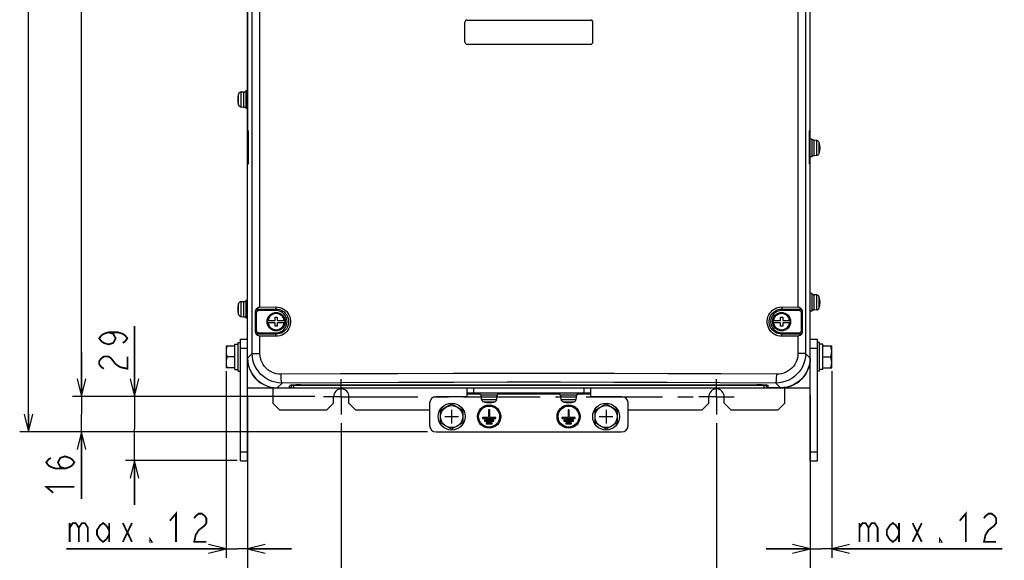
# Model space of a CAD drawing. Extents: x 28 to 410, y 33 to 287.
# Tile 18 of 63: x 32 to 143, y 122 to 183. Entities that reach past the tile are written whole.
import ezdxf

# ---------------------------------------------------------------- set-up
doc = ezdxf.new("R2010")
doc.units = 0
doc.header["$LTSCALE"] = 23.1
doc.linetypes.add('CENTER', pattern=[0.6, 0.375, -0.075, 0.075, -0.075])
doc.layers.get('0').update_dxf_attribs({"linetype": 'CONTINUOUS'})
for name, color, linetype in [('02___PRT_ALL_AXES', 7, 'CONTINUOUS'), ('ALL_AXIS', 7, 'CONTINUOUS'), ('ALL_CURVE', 7, 'CONTINUOUS'), ('ALL_DIM', 7, 'CONTINUOUS'), ('ALL_FEATURES', 7, 'CONTINUOUS')]:
    doc.layers.add(name, color=color, linetype=linetype)
doc.dimstyles.get("Standard").update_dxf_attribs({"dimtxt": 2.5, "dimasz": 2.5, "dimexe": 1.25, "dimexo": 0.625, "dimtad": 1, "dimcen": 2.5, "dimazin": 3, "dimtfac": 1, "dimtmove": 0, "dimatfit": 3})

# ---------------------------------------------------------------- blocks, each defined once
blk = doc.blocks.new('_OPEN')
at = {"color": 0, "linetype": 'BYBLOCK'}
for p, q in [((0, 0), (-1, 0.25)), ((-1, -0.25), (0, 0)), ((-1, 0), (0, 0))]:
    blk.add_line(p, q, dxfattribs=at)
blk = doc.blocks.new('*D0')
at = {"layer": 'ALL_DIM', "color": 2, "linetype": 'CONTINUOUS'}
for p, q in [((68.13, 137.09), (68.13, 115.84)), ((110.63, 137.09), (110.63, 115.84)), ((68.13, 116.84), (89.38, 116.84)), ((110.63, 116.84), (89.38, 116.84))]:
    blk.add_line(p, q, dxfattribs=at)
at = {"layer": 'ALL_DIM', "color": 2, "linetype": 'CONTINUOUS', "xscale": 2, "yscale": 2, "zscale": 2, "rotation": 180}
blk.add_blockref('_OPEN', (68.13, 116.84), dxfattribs=at)
at = {"layer": 'ALL_DIM', "color": 2, "linetype": 'CONTINUOUS', "xscale": 2, "yscale": 2, "zscale": 2}
blk.add_blockref('_OPEN', (110.63, 116.84), dxfattribs=at)
blk = doc.blocks.new('*D3')
at = {"layer": 'ALL_DIM', "color": 2, "linetype": 'CONTINUOUS'}
for p, q in [((57.5, 140.21), (57.5, 115.84)), ((68.13, 137.09), (68.13, 115.84)), ((57.5, 116.84), (44.26, 116.84)), ((44.26, 116.84), (62.81, 116.84)), ((73.13, 116.84), (62.81, 116.84)), ((68.13, 116.84), (73.13, 116.84))]:
    blk.add_line(p, q, dxfattribs=at)
at = {"layer": 'ALL_DIM', "color": 2, "linetype": 'CONTINUOUS', "xscale": 2, "yscale": 2, "zscale": 2}
blk.add_blockref('_OPEN', (57.5, 116.84), dxfattribs=at)
at = {"layer": 'ALL_DIM', "color": 2, "linetype": 'CONTINUOUS', "xscale": 2, "yscale": 2, "zscale": 2, "rotation": 180}
blk.add_blockref('_OPEN', (68.13, 116.84), dxfattribs=at)
blk = doc.blocks.new('*D4')
at = {"layer": 'ALL_DIM', "color": 2, "linetype": 'CONTINUOUS'}
for p, q in [((60.25, 248.59), (31.7, 248.59)), ((32.7, 248.59), (32.7, 192.34)), ((32.7, 136.09), (32.7, 192.34)), ((77.88, 136.09), (31.7, 136.09))]:
    blk.add_line(p, q, dxfattribs=at)
at = {"layer": 'ALL_DIM', "color": 2, "linetype": 'CONTINUOUS', "xscale": 2, "yscale": 2, "zscale": 2}
for p, rotation in [((32.7, 248.59), 90), ((32.7, 136.09), 270)]:
    blk.add_blockref('_OPEN', p, dxfattribs=dict(at, rotation=rotation))
blk = doc.blocks.new('*D5')
at = {"layer": 'ALL_DIM', "color": 2, "linetype": 'CONTINUOUS'}
for p, q in [((38.7, 140.09), (38.7, 145.09)), ((38.7, 145.09), (38.7, 138.09)), ((65.13, 140.09), (37.7, 140.09)), ((38.7, 128.51), (38.7, 138.09)), ((77.88, 136.09), (37.7, 136.09)), ((38.7, 136.09), (38.7, 128.51))]:
    blk.add_line(p, q, dxfattribs=at)
at = {"layer": 'ALL_DIM', "color": 2, "linetype": 'CONTINUOUS', "xscale": 2, "yscale": 2, "zscale": 2}
for p, rotation in [((38.7, 140.09), 270), ((38.7, 136.09), 90)]:
    blk.add_blockref('_OPEN', p, dxfattribs=dict(at, rotation=rotation))
blk = doc.blocks.new('*D6')
at = {"layer": 'ALL_DIM', "color": 2, "linetype": 'CONTINUOUS'}
for p, q in [((64.88, 246.09), (37.7, 246.09)), ((38.7, 246.09), (38.7, 193.09)), ((38.7, 140.09), (38.7, 193.09)), ((65.13, 140.09), (37.7, 140.09))]:
    blk.add_line(p, q, dxfattribs=at)
at = {"layer": 'ALL_DIM', "color": 2, "linetype": 'CONTINUOUS', "xscale": 2, "yscale": 2, "zscale": 2}
for p, rotation in [((38.7, 246.09), 90), ((38.7, 140.09), 270)]:
    blk.add_blockref('_OPEN', p, dxfattribs=dict(at, rotation=rotation))
blk = doc.blocks.new('*D7')
at = {"layer": 'ALL_DIM', "color": 2, "linetype": 'CONTINUOUS'}
for p, q in [((57.5, 140.21), (57.5, 109.84)), ((121.25, 140.21), (121.25, 109.84)), ((57.5, 110.84), (89.38, 110.84)), ((121.25, 110.84), (89.38, 110.84))]:
    blk.add_line(p, q, dxfattribs=at)
at = {"layer": 'ALL_DIM', "color": 2, "linetype": 'CONTINUOUS', "xscale": 2, "yscale": 2, "zscale": 2, "rotation": 180}
blk.add_blockref('_OPEN', (57.5, 110.84), dxfattribs=at)
at = {"layer": 'ALL_DIM', "color": 2, "linetype": 'CONTINUOUS', "xscale": 2, "yscale": 2, "zscale": 2}
blk.add_blockref('_OPEN', (121.25, 110.84), dxfattribs=at)
blk = doc.blocks.new('*D33')
at = {"layer": 'ALL_DIM', "color": 2, "linetype": 'CONTINUOUS'}
for p, q in [((44.7, 140.09), (44.7, 148.07)), ((44.7, 148.07), (44.7, 136.46)), ((65.13, 140.09), (43.7, 140.09)), ((44.7, 127.84), (44.7, 136.46)), ((56.33, 132.84), (43.7, 132.84)), ((44.7, 132.84), (44.7, 127.84))]:
    blk.add_line(p, q, dxfattribs=at)
at = {"layer": 'ALL_DIM', "color": 2, "linetype": 'CONTINUOUS', "xscale": 2, "yscale": 2, "zscale": 2}
for p, rotation in [((44.7, 140.09), 270), ((44.7, 132.84), 90)]:
    blk.add_blockref('_OPEN', p, dxfattribs=dict(at, rotation=rotation))
blk = doc.blocks.new('*D34')
at = {"layer": 'ALL_DIM', "color": 2, "linetype": 'CONTINUOUS'}
for p, q in [((55.08, 142.96), (55.08, 123.64)), ((57.5, 132.84), (57.5, 123.64)), ((55.08, 122.84), (37.02, 122.84)), ((37.02, 122.84), (56.29, 122.84)), ((55.08, 123.64), (55.08, 121.84)), ((62.5, 122.84), (56.29, 122.84)), ((57.5, 123.64), (57.5, 121.84)), ((57.5, 122.84), (62.5, 122.84))]:
    blk.add_line(p, q, dxfattribs=at)
at = {"layer": 'ALL_DIM', "color": 2, "linetype": 'CONTINUOUS', "xscale": 2, "yscale": 2, "zscale": 2}
blk.add_blockref('_OPEN', (55.08, 122.84), dxfattribs=at)
at = {"layer": 'ALL_DIM', "color": 2, "linetype": 'CONTINUOUS', "xscale": 2, "yscale": 2, "zscale": 2, "rotation": 180}
blk.add_blockref('_OPEN', (57.5, 122.84), dxfattribs=at)
blk = doc.blocks.new('*D35')
at = {"layer": 'ALL_DIM', "color": 2, "linetype": 'CONTINUOUS'}
for p, q in [((123.68, 142.96), (123.68, 123.64)), ((121.25, 132.84), (121.25, 123.64)), ((121.25, 122.84), (116.25, 122.84)), ((116.25, 122.84), (122.46, 122.84)), ((121.25, 123.64), (121.25, 121.84)), ((142.99, 122.84), (122.46, 122.84)), ((123.68, 123.64), (123.68, 121.84)), ((123.68, 122.84), (142.99, 122.84))]:
    blk.add_line(p, q, dxfattribs=at)
at = {"layer": 'ALL_DIM', "color": 2, "linetype": 'CONTINUOUS', "xscale": 2, "yscale": 2, "zscale": 2}
blk.add_blockref('_OPEN', (121.25, 122.84), dxfattribs=at)
at = {"layer": 'ALL_DIM', "color": 2, "linetype": 'CONTINUOUS', "xscale": 2, "yscale": 2, "zscale": 2, "rotation": 180}
blk.add_blockref('_OPEN', (123.68, 122.84), dxfattribs=at)
blk = doc.blocks.new('*D36')
at = {"color": 2, "linetype": 'CONTINUOUS'}
for p, q in [((121.25, 140.21), (121.25, 115.84)), ((110.63, 137.09), (110.63, 115.84)), ((110.63, 116.84), (105.63, 116.84)), ((105.63, 116.84), (115.94, 116.84)), ((138.67, 116.84), (115.94, 116.84)), ((121.25, 116.84), (138.67, 116.84))]:
    blk.add_line(p, q, dxfattribs=at)
at = {"color": 2, "linetype": 'CONTINUOUS', "xscale": 2, "yscale": 2, "zscale": 2}
blk.add_blockref('_OPEN', (110.63, 116.84), dxfattribs=at)
at = {"color": 2, "linetype": 'CONTINUOUS', "xscale": 2, "yscale": 2, "zscale": 2, "rotation": 180}
blk.add_blockref('_OPEN', (121.25, 116.84), dxfattribs=at)
blk = doc.blocks.new('*D39')
at = {"color": 2, "linetype": 'CONTINUOUS'}
for p, q in [((154, 200.89), (154, 109.84)), ((154.37, 141.72), (154.37, 109.84)), ((154, 110.84), (138.73, 110.84)), ((138.73, 110.84), (154.18, 110.84)), ((159.37, 110.84), (154.18, 110.84)), ((154.37, 110.84), (159.37, 110.84))]:
    blk.add_line(p, q, dxfattribs=at)
at = {"color": 2, "linetype": 'CONTINUOUS', "xscale": 2, "yscale": 2, "zscale": 2}
blk.add_blockref('_OPEN', (154, 110.84), dxfattribs=at)
at = {"color": 2, "linetype": 'CONTINUOUS', "xscale": 2, "yscale": 2, "zscale": 2, "rotation": 180}
blk.add_blockref('_OPEN', (154.37, 110.84), dxfattribs=at)

msp = doc.modelspace()

# ---------------------------------------------------------------- linework, layer by layer
at = {"color": 3, "linetype": 'CONTINUOUS'}
for centre in [(68.127, 140.086), (110.627, 140.086)]:
    msp.add_arc(centre, 0.875, 0, 180, dxfattribs=at)
at = {"layer": '02___PRT_ALL_AXES', "color": 7, "linetype": 'CONTINUOUS'}
for p, q in [((84.94, 138.611), (84.815, 138.611)), ((84.815, 138.611), (84.815, 137.724)), ((84.94, 137.724), (84.94, 138.611)), ((93.94, 138.611), (93.815, 138.611)), ((93.815, 138.611), (93.815, 137.724)), ((93.94, 137.724), (93.94, 138.611)), ((84.815, 137.724), (84.127, 137.724)), ((84.127, 137.724), (84.127, 137.599)), ((84.127, 137.599), (85.627, 137.599)), ((85.415, 137.424), (84.34, 137.424)), ((84.34, 137.424), (84.34, 137.299)), ((84.34, 137.299), (85.415, 137.299)), ((85.627, 137.724), (84.94, 137.724)), ((85.415, 137.299), (85.415, 137.424)), ((85.627, 137.599), (85.627, 137.724)), ((93.815, 137.724), (93.127, 137.724)), ((93.127, 137.724), (93.127, 137.599)), ((93.127, 137.599), (94.627, 137.599)), ((94.415, 137.424), (93.34, 137.424)), ((93.34, 137.424), (93.34, 137.299)), ((93.34, 137.299), (94.415, 137.299)), ((94.627, 137.724), (93.94, 137.724)), ((94.415, 137.299), (94.415, 137.424)), ((94.627, 137.599), (94.627, 137.724)), ((85.202, 137.124), (84.552, 137.124)), ((84.552, 137.124), (84.552, 136.999)), ((84.552, 136.999), (85.202, 136.999)), ((85.202, 136.999), (85.202, 137.124)), ((94.202, 137.124), (93.552, 137.124)), ((93.552, 137.124), (93.552, 136.999)), ((93.552, 136.999), (94.202, 136.999)), ((94.202, 136.999), (94.202, 137.124))]:
    msp.add_line(p, q, dxfattribs=at)
for centre, radius in [((84.877, 137.836), 1.312), ((84.877, 137.836), 1.188), ((93.877, 137.836), 1.312), ((93.877, 137.836), 1.188)]:
    msp.add_circle(centre, radius, dxfattribs=at)
at = {"layer": 'ALL_AXIS', "color": 9, "linetype": 'CONTINUOUS'}
for p, q in [((56.488, 173.145), (56.488, 174.377)), ((56.772, 172.911), (56.772, 174.612)), ((121.982, 167.411), (121.982, 169.112)), ((122.266, 167.645), (122.266, 168.877)), ((56.488, 149.395), (56.488, 150.627)), ((56.772, 149.161), (56.772, 150.862)), ((121.982, 149.911), (121.982, 151.612)), ((122.266, 150.145), (122.266, 151.377)), ((84.027, 139.781), (85.728, 139.781)), ((84.262, 139.497), (85.493, 139.497)), ((93.027, 139.781), (94.728, 139.781)), ((93.262, 139.497), (94.493, 139.497))]:
    msp.add_line(p, q, dxfattribs=at)
at = {"layer": 'ALL_AXIS', "color": 7, "linetype": 'CONTINUOUS'}
for p, q in [((56.772, 174.612), (57.052, 174.636)), ((57.052, 174.636), (57.052, 172.886)), ((57.052, 174.636), (57.302, 174.636)), ((57.302, 174.761), (57.302, 172.761)), ((57.302, 174.761), (57.502, 174.761)), ((56.772, 172.911), (57.052, 172.886)), ((57.052, 172.886), (57.302, 172.886)), ((57.302, 172.761), (57.502, 172.761)), ((121.452, 169.261), (121.252, 169.261)), ((121.452, 167.261), (121.452, 169.261)), ((121.702, 169.136), (121.452, 169.136)), ((121.982, 169.112), (121.702, 169.136)), ((121.702, 167.386), (121.702, 169.136)), ((121.702, 167.386), (121.452, 167.386)), ((121.982, 167.411), (121.702, 167.386)), ((121.452, 167.261), (121.252, 167.261)), ((121.452, 151.761), (121.252, 151.761)), ((121.452, 149.761), (121.452, 151.761)), ((56.772, 150.862), (57.052, 150.886)), ((57.052, 150.886), (57.052, 149.136)), ((57.052, 150.886), (57.302, 150.886)), ((57.302, 151.011), (57.302, 149.011)), ((57.302, 151.011), (57.502, 151.011)), ((121.702, 151.636), (121.452, 151.636)), ((121.982, 151.612), (121.702, 151.636)), ((121.702, 149.886), (121.702, 151.636)), ((121.452, 149.761), (121.252, 149.761)), ((121.702, 149.886), (121.452, 149.886)), ((121.982, 149.911), (121.702, 149.886)), ((56.772, 149.161), (57.052, 149.136)), ((57.052, 149.136), (57.302, 149.136)), ((57.302, 149.011), (57.502, 149.011)), ((56.452, 146.211), (56.702, 146.211)), ((56.452, 142.961), (56.452, 146.211)), ((122.302, 146.211), (122.052, 146.211)), ((122.302, 142.961), (122.302, 146.211)), ((55.077, 145.836), (55.077, 143.336)), ((55.077, 145.836), (56.077, 145.836)), ((56.077, 146.024), (56.452, 146.024)), ((56.077, 143.149), (56.077, 146.024)), ((122.677, 146.024), (122.302, 146.024)), ((122.677, 143.149), (122.677, 146.024)), ((122.677, 145.836), (123.677, 145.836)), ((123.677, 143.336), (123.677, 145.836)), ((56.077, 144.586), (55.189, 144.586)), ((122.677, 144.586), (123.566, 144.586)), ((56.077, 143.336), (55.077, 143.336)), ((56.077, 143.149), (56.452, 143.149)), ((56.452, 142.961), (56.702, 142.961)), ((122.302, 142.961), (122.052, 142.961)), ((122.677, 143.149), (122.302, 143.149)), ((122.677, 143.336), (123.677, 143.336)), ((83.877, 140.311), (83.877, 140.511)), ((83.877, 140.311), (85.877, 140.311)), ((84.002, 140.061), (84.002, 140.311)), ((84.002, 140.061), (85.752, 140.061)), ((84.027, 139.781), (84.002, 140.061)), ((85.728, 139.781), (85.752, 140.061)), ((85.752, 140.061), (85.752, 140.311)), ((85.877, 140.311), (85.877, 140.511)), ((92.877, 140.311), (92.877, 140.511)), ((92.877, 140.311), (94.877, 140.311)), ((93.002, 140.061), (93.002, 140.311)), ((93.002, 140.061), (94.752, 140.061)), ((93.027, 139.781), (93.002, 140.061)), ((94.728, 139.781), (94.752, 140.061)), ((94.752, 140.061), (94.752, 140.311)), ((94.877, 140.311), (94.877, 140.511)), ((79.377, 138.558), (80.627, 139.279)), ((79.377, 137.114), (79.377, 138.558)), ((80.627, 139.279), (81.877, 138.558)), ((81.877, 138.558), (81.877, 137.114)), ((96.877, 138.558), (98.127, 139.279)), ((96.877, 137.114), (96.877, 138.558)), ((98.127, 139.279), (99.377, 138.558)), ((99.377, 138.558), (99.377, 137.114)), ((80.627, 136.393), (79.377, 137.114)), ((81.877, 137.114), (80.627, 136.393)), ((98.127, 136.393), (96.877, 137.114)), ((99.377, 137.114), (98.127, 136.393))]:
    msp.add_line(p, q, dxfattribs=at)
at = {"layer": 'ALL_AXIS', "color": 7, "linetype": 'CENTER'}
for p, q in [((68.127, 140.086), (68.127, 142.086)), ((110.627, 140.086), (110.627, 142.086)), ((68.127, 140.086), (66.127, 140.086)), ((68.127, 140.086), (108.398, 140.086)), ((68.127, 140.086), (68.127, 138.086)), ((110.627, 140.086), (108.627, 140.086)), ((110.627, 140.086), (112.627, 140.086)), ((110.627, 140.086), (110.627, 138.086))]:
    msp.add_line(p, q, dxfattribs=at)
at = {"layer": 'ALL_AXIS', "color": 7, "linetype": 'CONTINUOUS'}
for points in [[(55.189, 145.836), (55.127, 145.621), (55.09, 145.415), (55.077, 145.211)], [(55.077, 145.211), (55.09, 145.008), (55.127, 144.801), (55.189, 144.586)], [(123.677, 145.211), (123.665, 145.414), (123.627, 145.621), (123.566, 145.836)], [(123.566, 144.586), (123.627, 144.801), (123.665, 145.008), (123.677, 145.211)], [(55.189, 144.586), (55.127, 144.371), (55.09, 144.165), (55.077, 143.961)], [(55.077, 143.961), (55.09, 143.758), (55.127, 143.551), (55.189, 143.336)], [(123.677, 143.961), (123.665, 144.164), (123.627, 144.371), (123.566, 144.586)], [(123.566, 143.336), (123.627, 143.551), (123.665, 143.758), (123.677, 143.961)]]:
    msp.add_lwpolyline(points, dxfattribs=at)
for centre, radius in [((80.627, 137.836), 1.525), ((80.627, 137.836), 1.25), ((98.127, 137.836), 1.525), ((98.127, 137.836), 1.25)]:
    msp.add_circle(centre, radius, dxfattribs=at)
for centre, radius, start, end in [((58.652, 173.761), 2.25, 164.11915, 195.88085), ((56.801, 174.288), 0.325, 95, 164.11915), ((56.801, 173.234), 0.325, 195.88085, 265), ((121.954, 168.788), 0.325, 15.88085, 85), ((120.102, 168.261), 2.25, 344.11915, 15.88085), ((121.954, 167.734), 0.325, 275, 344.11915), ((58.652, 150.011), 2.25, 164.11915, 195.88085), ((56.801, 150.538), 0.325, 95, 164.11915), ((121.954, 151.288), 0.325, 15.88085, 85), ((120.102, 150.761), 2.25, 344.11915, 15.88085), ((121.954, 150.234), 0.325, 275, 344.11915), ((56.801, 149.484), 0.325, 195.88085, 265), ((60.877, 144.461), 3.375, 180, 270), ((117.877, 144.461), 3.375, 270, 360), ((84.351, 139.81), 0.325, 185, 254.11915), ((84.877, 141.661), 2.25, 254.11915, 285.88085), ((85.404, 139.81), 0.325, 285.88085, 355), ((93.351, 139.81), 0.325, 185, 254.11915), ((93.877, 141.661), 2.25, 254.11915, 285.88085), ((94.404, 139.81), 0.325, 285.88085, 355)]:
    msp.add_arc(centre, radius, start, end, dxfattribs=at)
at = {"layer": 'ALL_CURVE', "color": 40, "linetype": 'CONTINUOUS'}
for p, q in [((56.402, 173.761), (56.464, 173.761)), ((122.352, 168.261), (122.29, 168.261)), ((122.352, 150.761), (122.29, 150.761)), ((56.402, 150.011), (56.464, 150.011)), ((84.877, 139.411), (84.877, 139.473)), ((93.877, 139.411), (93.877, 139.473)), ((80.627, 138.611), (80.627, 137.061)), ((98.127, 138.611), (98.127, 137.061)), ((79.852, 137.836), (81.402, 137.836)), ((97.352, 137.836), (98.902, 137.836))]:
    msp.add_line(p, q, dxfattribs=at)
for centre, start, end in [((58.652, 173.761), 166.5066, 193.4934), ((120.102, 168.261), 346.5066, 13.4934), ((120.102, 150.761), 346.5066, 13.4934), ((58.652, 150.011), 166.5066, 193.4934), ((84.877, 141.661), 256.5066, 283.4934), ((93.877, 141.661), 256.5066, 283.4934)]:
    msp.add_arc(centre, 2.25, start, end, dxfattribs=at)
at = {"layer": 'ALL_DIM', "color": 2, "linetype": 'CONTINUOUS', "const_width": 0.2}
for points in [[(41.769, 147.38), (42.302, 147.208), (42.569, 146.692), (42.302, 146.176), (41.769, 146.004), (41.236, 146.176), (40.969, 146.348), (40.702, 146.692), (40.969, 147.036), (41.236, 147.208), (41.769, 147.38), (42.836, 147.38), (43.369, 147.208), (43.636, 147.036), (43.902, 146.692), (43.636, 146.348), (43.369, 146.176)], [(41.236, 143.252), (40.969, 143.424), (40.702, 143.768), (40.702, 144.112), (40.969, 144.456), (41.236, 144.628), (41.769, 144.628), (42.036, 144.456), (42.569, 143.768)], [(42.569, 143.768), (43.102, 143.424), (43.902, 143.252), (43.902, 144.628)], [(36.836, 131.948), (36.302, 132.12), (36.036, 132.636), (36.302, 133.152), (36.836, 133.324), (37.369, 133.152), (37.636, 132.98), (37.902, 132.636), (37.636, 132.292), (37.369, 132.12), (36.836, 131.948), (35.769, 131.948), (35.236, 132.12), (34.969, 132.292), (34.702, 132.636), (34.969, 132.98), (35.236, 133.152)], [(35.502, 129.196), (34.702, 129.884), (37.902, 129.884)], [(48.718, 126.036), (49.406, 126.836), (49.406, 123.636)], [(51.47, 126.303), (51.642, 126.569), (51.986, 126.836), (52.33, 126.836), (52.674, 126.569), (52.846, 126.303), (52.846, 125.769), (52.674, 125.503), (52.33, 125.236), (51.986, 124.969), (51.642, 124.436), (51.47, 123.636), (52.846, 123.636)], [(138.174, 126.036), (138.862, 126.836), (138.862, 123.636)], [(140.926, 126.303), (141.098, 126.569), (141.442, 126.836), (141.786, 126.836), (142.13, 126.569), (142.302, 126.303), (142.302, 125.769), (142.13, 125.503)], [(37.366, 125.769), (37.366, 123.636)], [(37.366, 125.236), (37.71, 125.769), (38.054, 125.769), (38.398, 125.236), (38.398, 123.636)], [(38.398, 125.236), (38.742, 125.769), (39.086, 125.769), (39.43, 125.236), (39.43, 123.636)], [(41.838, 124.436), (41.494, 123.903), (41.15, 123.636), (40.806, 123.903), (40.462, 124.436), (40.462, 124.969), (40.806, 125.503), (41.15, 125.769), (41.494, 125.503), (41.838, 124.969)], [(41.838, 125.769), (41.838, 123.636)], [(43.386, 125.769), (44.418, 123.636)], [(43.386, 123.636), (44.418, 125.769)], [(126.822, 125.769), (126.822, 123.636)], [(126.822, 125.236), (127.166, 125.769), (127.51, 125.769), (127.854, 125.236), (127.854, 123.636)], [(127.854, 125.236), (128.198, 125.769), (128.542, 125.769), (128.886, 125.236), (128.886, 123.636)], [(131.294, 124.436), (130.95, 123.903), (130.606, 123.636), (130.262, 123.903), (129.918, 124.436), (129.918, 124.969), (130.262, 125.503), (130.606, 125.769), (130.95, 125.503), (131.294, 124.969)], [(131.294, 125.769), (131.294, 123.636)], [(132.842, 125.769), (133.874, 123.636)], [(132.842, 123.636), (133.874, 125.769)], [(142.13, 125.503), (141.442, 124.969), (141.098, 124.436), (140.926, 123.636), (142.302, 123.636)], [(46.654, 123.636), (46.482, 123.636), (46.482, 123.903), (46.654, 123.636)], [(136.11, 123.636), (135.938, 123.636), (135.938, 123.903), (136.11, 123.636)]]:
    msp.add_lwpolyline(points, dxfattribs=at)
at = {"layer": 'ALL_FEATURES', "color": 7, "linetype": 'CONTINUOUS'}
for p, q in [((57.502, 141.086), (57.502, 251.336)), ((121.252, 132.836), (121.252, 243.086)), ((57.509, 239.709), (57.509, 170.211)), ((121.246, 170.211), (121.246, 239.709)), ((82.127, 180.261), (82.127, 182.511)), ((82.377, 182.761), (96.377, 182.761)), ((96.627, 180.261), (96.627, 182.511)), ((82.377, 180.011), (96.377, 180.011)), ((57.502, 170.586), (57.509, 170.586)), ((57.509, 170.211), (57.618, 170.211)), ((57.618, 166.461), (57.618, 170.211)), ((121.246, 170.211), (121.137, 170.211)), ((121.137, 170.211), (121.137, 166.461)), ((121.246, 170.586), (121.252, 170.586)), ((57.509, 144.463), (57.509, 166.461)), ((57.509, 166.461), (57.618, 166.461)), ((121.246, 166.461), (121.137, 166.461)), ((121.246, 144.463), (121.246, 166.461)), ((57.502, 166.086), (57.509, 166.086)), ((121.246, 166.086), (121.252, 166.086)), ((58.393, 149.742), (58.393, 147.43)), ((58.424, 147.43), (58.424, 149.742)), ((58.502, 149.586), (58.502, 147.586)), ((60.752, 149.836), (58.752, 149.836)), ((120.002, 149.836), (118.002, 149.836)), ((120.252, 147.586), (120.252, 149.586)), ((120.33, 149.742), (120.33, 147.43)), ((120.361, 147.43), (120.361, 149.742)), ((59.753, 148.711), (60.577, 148.711)), ((60.577, 148.461), (59.753, 148.461)), ((60.627, 149.111), (60.877, 149.111)), ((60.627, 148.761), (60.627, 149.111)), ((60.627, 148.061), (60.627, 148.411)), ((60.877, 149.111), (60.877, 148.761)), ((60.877, 148.411), (60.877, 148.061)), ((60.927, 148.711), (61.751, 148.711)), ((61.751, 148.461), (60.927, 148.461)), ((117.003, 148.711), (117.827, 148.711)), ((117.827, 148.461), (117.003, 148.461)), ((117.877, 149.111), (118.127, 149.111)), ((117.877, 148.761), (117.877, 149.111)), ((117.877, 148.061), (117.877, 148.411)), ((118.127, 149.111), (118.127, 148.761)), ((118.127, 148.411), (118.127, 148.061)), ((118.177, 148.711), (119.001, 148.711)), ((119.001, 148.461), (118.177, 148.461)), ((58.752, 147.336), (60.752, 147.336)), ((60.877, 148.061), (60.627, 148.061)), ((118.127, 148.061), (117.877, 148.061)), ((118.002, 147.336), (120.002, 147.336)), ((56.702, 146.586), (57.502, 146.586)), ((56.702, 132.836), (56.702, 146.586)), ((121.252, 146.586), (122.052, 146.586)), ((56.702, 145.586), (57.502, 145.586)), ((121.252, 145.586), (122.052, 145.586)), ((57.502, 141.086), (121.252, 141.086)), ((60.879, 141.093), (62.229, 141.093)), ((62.229, 141.093), (62.289, 141.351)), ((63.558, 141.427), (63.333, 141.422)), ((63.528, 141.427), (63.557, 141.427)), ((63.557, 141.427), (115.198, 141.427)), ((82.377, 140.086), (82.377, 141.086)), ((96.377, 140.086), (96.377, 141.086)), ((115.198, 141.427), (115.226, 141.427)), ((116.526, 141.093), (116.466, 141.351)), ((117.875, 141.093), (116.526, 141.093)), ((82.377, 140.086), (78.877, 140.086)), ((82.377, 140.511), (96.377, 140.511)), ((99.877, 140.086), (96.377, 140.086)), ((78.127, 139.336), (78.127, 136.836)), ((100.627, 136.836), (100.627, 139.336)), ((78.877, 136.086), (99.877, 136.086)), ((56.702, 133.836), (57.502, 133.836)), ((121.252, 133.836), (122.052, 133.836)), ((56.702, 132.836), (57.502, 132.836)), ((121.252, 132.836), (122.052, 132.836))]:
    msp.add_line(p, q, dxfattribs=at)
at = {"layer": 'ALL_FEATURES', "color": 9, "linetype": 'CONTINUOUS'}
for p, q in [((58.035, 144.989), (58.035, 239.183)), ((120.72, 239.183), (120.72, 144.989)), ((58.909, 150.243), (58.909, 234.429)), ((119.846, 234.429), (119.846, 150.243)), ((58.393, 149.742), (58.424, 149.742)), ((58.424, 149.742), (58.502, 149.586)), ((58.674, 149.993), (60.752, 149.997)), ((58.674, 149.993), (58.752, 149.836)), ((58.909, 150.243), (60.723, 150.247)), ((60.752, 149.997), (60.752, 149.836)), ((118.002, 149.997), (120.081, 149.993)), ((118.002, 149.997), (118.002, 149.836)), ((118.031, 150.247), (119.846, 150.243)), ((120.081, 149.993), (120.002, 149.836)), ((120.33, 149.742), (120.252, 149.586)), ((120.361, 149.742), (120.33, 149.742)), ((59.727, 148.586), (59.726, 148.586)), ((61.778, 148.586), (61.778, 148.586)), ((116.977, 148.586), (116.976, 148.586)), ((119.028, 148.586), (119.028, 148.586)), ((58.393, 147.43), (58.424, 147.43)), ((58.424, 147.43), (58.502, 147.586)), ((58.674, 147.179), (58.752, 147.336)), ((60.752, 147.175), (60.752, 147.336)), ((118.002, 147.175), (118.002, 147.336)), ((120.081, 147.179), (120.002, 147.336)), ((120.33, 147.43), (120.252, 147.586)), ((120.361, 147.43), (120.33, 147.43)), ((60.752, 147.175), (58.674, 147.179)), ((60.723, 146.925), (58.909, 146.929)), ((58.909, 144.989), (58.909, 146.929)), ((120.081, 147.179), (118.002, 147.175)), ((119.846, 146.929), (118.031, 146.925)), ((119.846, 146.929), (119.846, 144.989)), ((58.035, 144.989), (57.509, 144.463)), ((58.035, 144.989), (58.909, 144.989)), ((120.72, 144.989), (119.846, 144.989)), ((120.72, 144.989), (121.246, 144.463)), ((61.42, 141.634), (60.879, 141.093)), ((116.466, 141.336), (62.289, 141.336)), ((62.498, 141.336), (62.498, 141.387)), ((62.748, 141.086), (62.748, 141.402)), ((63.557, 141.427), (63.558, 141.427)), ((63.558, 141.427), (115.197, 141.427)), ((83.127, 140.511), (83.127, 141.086)), ((95.627, 140.511), (95.627, 141.086)), ((115.197, 141.427), (115.198, 141.427)), ((116.007, 141.403), (116.007, 141.086)), ((116.257, 141.387), (116.257, 141.336)), ((117.334, 141.634), (117.875, 141.093)), ((83.877, 140.361), (82.377, 140.361)), ((92.877, 140.361), (85.877, 140.361)), ((96.377, 140.361), (94.877, 140.361))]:
    msp.add_line(p, q, dxfattribs=at)
at = {"layer": 'ALL_FEATURES', "color": 3, "linetype": 'CONTINUOUS'}
for p, q in [((122.052, 132.836), (122.052, 146.586)), ((57.502, 132.836), (57.502, 141.086)), ((60.377, 141.086), (60.377, 139.336)), ((118.377, 139.336), (118.377, 141.086)), ((67.252, 139.336), (67.252, 140.086)), ((69.002, 139.336), (69.002, 140.086)), ((109.752, 139.336), (109.752, 140.086)), ((111.502, 139.336), (111.502, 140.086)), ((60.377, 139.336), (61.127, 138.586)), ((61.127, 138.586), (66.502, 138.586)), ((66.502, 138.586), (67.252, 139.336)), ((69.002, 139.336), (69.752, 138.586)), ((69.752, 138.586), (78.127, 138.586)), ((100.627, 138.586), (109.002, 138.586)), ((109.002, 138.586), (109.752, 139.336)), ((111.502, 139.336), (112.252, 138.586)), ((112.252, 138.586), (117.627, 138.586)), ((117.627, 138.586), (118.377, 139.336))]:
    msp.add_line(p, q, dxfattribs=at)
at = {"layer": 'ALL_FEATURES', "color": 7, "linetype": 'CONTINUOUS'}
for points in [[(58.647, 150.113), (58.624, 150.101), (58.599, 150.086), (58.573, 150.069), (58.545, 150.048), (58.517, 150.023), (58.488, 149.992), (58.46, 149.954), (58.433, 149.909), (58.411, 149.856), (58.398, 149.799), (58.393, 149.742)], [(58.752, 149.836), (58.697, 149.83), (58.644, 149.811), (58.596, 149.782), (58.557, 149.742), (58.527, 149.695), (58.509, 149.642), (58.502, 149.586)], [(58.909, 150.243), (58.768, 150.172), (58.647, 150.113)], [(120.107, 150.113), (119.986, 150.172), (119.846, 150.243)], [(120.252, 149.586), (120.246, 149.642), (120.228, 149.695), (120.198, 149.742), (120.158, 149.782), (120.111, 149.811), (120.058, 149.83), (120.002, 149.836)], [(120.361, 149.742), (120.356, 149.803), (120.34, 149.866), (120.315, 149.922), (120.284, 149.969), (120.252, 150.008), (120.221, 150.038), (120.191, 150.062), (120.162, 150.083), (120.134, 150.099), (120.107, 150.113)], [(58.393, 147.43), (58.399, 147.367), (58.415, 147.305), (58.441, 147.249), (58.471, 147.201), (58.503, 147.164), (58.534, 147.134), (58.564, 147.109), (58.593, 147.089), (58.621, 147.073), (58.647, 147.059)], [(58.502, 147.586), (58.509, 147.53), (58.527, 147.478), (58.557, 147.43), (58.596, 147.391), (58.644, 147.361), (58.697, 147.342), (58.752, 147.336)], [(120.002, 147.336), (120.058, 147.342), (120.111, 147.361), (120.158, 147.391), (120.198, 147.43), (120.228, 147.478), (120.246, 147.53), (120.252, 147.586)], [(120.107, 147.059), (120.131, 147.072), (120.156, 147.086), (120.181, 147.103), (120.208, 147.123), (120.236, 147.148), (120.264, 147.178), (120.293, 147.215), (120.32, 147.26), (120.342, 147.313), (120.357, 147.371), (120.361, 147.43)], [(58.647, 147.059), (58.768, 147), (58.909, 146.929)], [(119.846, 146.929), (119.986, 147), (120.107, 147.059)], [(57.509, 144.463), (57.53, 144.085), (57.593, 143.712), (57.698, 143.349), (57.843, 143), (58.025, 142.669), (58.244, 142.361), (58.495, 142.079), (58.777, 141.828), (59.085, 141.609), (59.416, 141.426), (59.765, 141.282), (60.128, 141.177), (60.501, 141.114), (60.879, 141.093)], [(121.246, 144.463), (121.224, 144.085), (121.161, 143.712), (121.057, 143.349), (120.912, 142.999), (120.729, 142.669), (120.511, 142.361), (120.259, 142.079), (119.978, 141.828), (119.67, 141.609), (119.339, 141.426), (118.99, 141.282), (118.626, 141.177), (118.253, 141.114), (117.875, 141.093)], [(61.975, 141.086), (62.031, 141.092), (62.032, 141.093)], [(63.333, 141.422), (63.138, 141.417), (62.968, 141.412), (62.806, 141.405), (62.65, 141.398), (62.521, 141.389), (62.421, 141.38), (62.349, 141.37), (62.305, 141.361), (62.289, 141.351)], [(116.466, 141.351), (116.45, 141.36), (116.407, 141.37), (116.338, 141.379), (116.242, 141.388), (116.119, 141.397), (115.966, 141.405), (115.797, 141.411), (115.621, 141.417), (115.423, 141.422), (115.197, 141.427)], [(116.723, 141.093), (116.724, 141.092), (116.779, 141.086)]]:
    msp.add_lwpolyline(points, dxfattribs=at)
at = {"layer": 'ALL_FEATURES', "color": 9, "linetype": 'CONTINUOUS'}
for points in [[(58.424, 149.742), (58.428, 149.784), (58.439, 149.826), (58.457, 149.865), (58.481, 149.9), (58.51, 149.931), (58.545, 149.956), (58.585, 149.976), (58.629, 149.989), (58.674, 149.993)], [(58.647, 150.113), (58.651, 150.073), (58.656, 150.04), (58.662, 150.015), (58.668, 149.999), (58.674, 149.993)], [(60.723, 150.247), (60.95, 150.232), (61.173, 150.186), (61.389, 150.11), (61.591, 150.005), (61.776, 149.874), (61.942, 149.72), (62.085, 149.544), (62.203, 149.351), (62.293, 149.143), (62.354, 148.926), (62.385, 148.702), (62.386, 148.476), (62.355, 148.252), (62.295, 148.034), (62.205, 147.826), (62.088, 147.632), (61.945, 147.456), (61.78, 147.3), (61.593, 147.169), (61.391, 147.063), (61.174, 146.986), (60.95, 146.94), (60.723, 146.925)], [(60.723, 150.247), (60.724, 150.192), (60.726, 150.14), (60.73, 150.093), (60.734, 150.053), (60.74, 150.023), (60.746, 150.004), (60.752, 149.997)], [(60.752, 149.997), (60.945, 149.985), (61.134, 149.946), (61.317, 149.881), (61.489, 149.792), (61.646, 149.681), (61.787, 149.549), (61.908, 149.4), (62.008, 149.236), (62.085, 149.06), (62.137, 148.875), (62.163, 148.685), (62.164, 148.493), (62.138, 148.302), (62.087, 148.117), (62.01, 147.94), (61.911, 147.775), (61.79, 147.626), (61.649, 147.494), (61.491, 147.382), (61.319, 147.292), (61.135, 147.227), (60.945, 147.188), (60.752, 147.175)], [(118.031, 146.925), (117.805, 146.94), (117.581, 146.986), (117.366, 147.062), (117.164, 147.167), (116.978, 147.298), (116.813, 147.452), (116.67, 147.628), (116.552, 147.822), (116.462, 148.029), (116.4, 148.246), (116.369, 148.47), (116.369, 148.696), (116.399, 148.92), (116.46, 149.138), (116.549, 149.346), (116.667, 149.54), (116.809, 149.716), (116.975, 149.872), (117.161, 150.004), (117.364, 150.109), (117.58, 150.186), (117.804, 150.232), (118.031, 150.247)], [(118.002, 147.175), (117.81, 147.188), (117.62, 147.227), (117.437, 147.291), (117.266, 147.38), (117.108, 147.491), (116.968, 147.623), (116.846, 147.772), (116.746, 147.936), (116.67, 148.113), (116.618, 148.297), (116.591, 148.488), (116.591, 148.68), (116.617, 148.87), (116.668, 149.055), (116.744, 149.232), (116.844, 149.397), (116.965, 149.546), (117.105, 149.678), (117.263, 149.791), (117.436, 149.88), (117.619, 149.945), (117.81, 149.985), (118.002, 149.997)], [(118.031, 150.247), (118.031, 150.192), (118.028, 150.14), (118.025, 150.093), (118.02, 150.053), (118.015, 150.023), (118.009, 150.004), (118.002, 149.997)], [(120.107, 150.113), (120.103, 150.073), (120.098, 150.04), (120.093, 150.015), (120.087, 149.999), (120.081, 149.993)], [(120.081, 149.993), (120.123, 149.989), (120.165, 149.978), (120.204, 149.959), (120.239, 149.935), (120.27, 149.905), (120.295, 149.87), (120.314, 149.83), (120.326, 149.787), (120.33, 149.742)], [(58.674, 147.179), (58.631, 147.183), (58.589, 147.194), (58.55, 147.213), (58.515, 147.237), (58.485, 147.267), (58.46, 147.302), (58.441, 147.342), (58.429, 147.385), (58.424, 147.43)], [(120.33, 147.43), (120.326, 147.388), (120.316, 147.346), (120.298, 147.307), (120.274, 147.272), (120.244, 147.241), (120.209, 147.216), (120.17, 147.196), (120.126, 147.184), (120.081, 147.179)], [(58.647, 147.059), (58.651, 147.099), (58.656, 147.133), (58.662, 147.158), (58.668, 147.173), (58.674, 147.179)], [(60.723, 146.925), (60.724, 146.98), (60.726, 147.032), (60.73, 147.079), (60.734, 147.119), (60.74, 147.149), (60.746, 147.168), (60.752, 147.175)], [(118.031, 146.925), (118.031, 146.98), (118.028, 147.032), (118.025, 147.079), (118.02, 147.119), (118.015, 147.149), (118.009, 147.168), (118.002, 147.175)], [(120.107, 147.059), (120.103, 147.099), (120.098, 147.133), (120.093, 147.158), (120.087, 147.173), (120.081, 147.179)], [(61.42, 141.634), (61.035, 141.654), (60.663, 141.716), (60.299, 141.819), (59.951, 141.962), (59.62, 142.142), (59.313, 142.358), (59.032, 142.606), (58.781, 142.883), (58.562, 143.187), (58.378, 143.512), (58.233, 143.856), (58.125, 144.22), (58.058, 144.6), (58.035, 144.989)], [(61.305, 142.632), (61.033, 142.646), (60.769, 142.689), (60.512, 142.761), (60.265, 142.861), (60.031, 142.987), (59.813, 143.138), (59.614, 143.312), (59.436, 143.507), (59.281, 143.721), (59.152, 143.95), (59.049, 144.191), (58.972, 144.447), (58.925, 144.715), (58.909, 144.989)], [(120.72, 144.989), (120.698, 144.609), (120.635, 144.242), (120.531, 143.883), (120.389, 143.538), (120.208, 143.211), (119.992, 142.905), (119.743, 142.626), (119.463, 142.375), (119.157, 142.157), (118.828, 141.974), (118.481, 141.828), (118.112, 141.721), (117.728, 141.655), (117.334, 141.634)], [(119.846, 144.989), (119.83, 144.722), (119.786, 144.463), (119.713, 144.21), (119.612, 143.968), (119.484, 143.738), (119.331, 143.523), (119.155, 143.326), (118.957, 143.15), (118.74, 142.997), (118.507, 142.869), (118.261, 142.767), (118, 142.692), (117.728, 142.646), (117.449, 142.632)], [(117.449, 142.632), (111.148, 142.666), (105.099, 142.69), (99.032, 142.706), (92.96, 142.715), (86.883, 142.716), (80.826, 142.709), (74.535, 142.693), (67.986, 142.668), (61.305, 142.632)], [(61.42, 141.634), (61.401, 141.656), (61.382, 141.707), (61.364, 141.784), (61.348, 141.885), (61.334, 142.007), (61.323, 142.147), (61.314, 142.301), (61.308, 142.464), (61.305, 142.632)], [(117.334, 141.634), (111.059, 141.667), (105.035, 141.691), (98.992, 141.708), (92.945, 141.716), (86.893, 141.717), (80.861, 141.71), (74.595, 141.694), (68.073, 141.669), (61.42, 141.634)], [(117.334, 141.634), (117.354, 141.656), (117.372, 141.707), (117.39, 141.784), (117.406, 141.885), (117.42, 142.007), (117.432, 142.147), (117.441, 142.301), (117.446, 142.464), (117.449, 142.632)], [(62.498, 141.336), (62.492, 141.28), (62.473, 141.228), (62.443, 141.18), (62.404, 141.141), (62.356, 141.111), (62.304, 141.092), (62.248, 141.086)], [(116.507, 141.086), (116.451, 141.092), (116.398, 141.111), (116.351, 141.141), (116.311, 141.18), (116.281, 141.228), (116.263, 141.28), (116.257, 141.336)]]:
    msp.add_lwpolyline(points, dxfattribs=at)
at = {"layer": 'ALL_FEATURES', "color": 7, "linetype": 'CONTINUOUS'}
for centre in [(60.752, 148.586), (118.002, 148.586)]:
    msp.add_circle(centre, 1.026, dxfattribs=at)
at = {"layer": 'ALL_FEATURES', "color": 9, "linetype": 'CONTINUOUS'}
for centre in [(60.752, 148.586), (118.002, 148.586)]:
    msp.add_circle(centre, 1.026, dxfattribs=at)
at = {"layer": 'ALL_FEATURES', "color": 7, "linetype": 'CONTINUOUS'}
for centre, radius, start, end in [((82.377, 182.511), 0.25, 90, 180), ((96.377, 182.511), 0.25, 0, 90), ((82.377, 180.261), 0.25, 180, 270), ((96.377, 180.261), 0.25, 270, 360), ((60.752, 148.586), 1.25, 270, 90), ((118.002, 148.586), 1.25, 90, 270), ((60.752, 148.586), 1.007, 172.86856, 187.13144), ((60.577, 148.761), 0.05, 270, 360), ((60.577, 148.411), 0.05, 0, 90), ((60.927, 148.761), 0.05, 180, 270), ((60.927, 148.411), 0.05, 90, 180), ((60.752, 148.586), 1.007, 352.86856, 7.13144), ((118.002, 148.586), 1.007, 172.86856, 187.13144), ((117.827, 148.761), 0.05, 270, 360), ((117.827, 148.411), 0.05, 0, 90), ((118.177, 148.761), 0.05, 180, 270), ((118.177, 148.411), 0.05, 90, 180), ((118.002, 148.586), 1.007, 352.86856, 7.13144), ((57.627, 141.211), 0.125, 180, 270), ((121.127, 141.211), 0.125, 270, 360), ((78.877, 139.336), 0.75, 90, 180), ((99.877, 139.336), 0.75, 0, 90), ((78.877, 136.836), 0.75, 180, 270), ((99.877, 136.836), 0.75, 270, 360)]:
    msp.add_arc(centre, radius, start, end, dxfattribs=at)
at = {"layer": 'ALL_FEATURES', "color": 9, "linetype": 'CONTINUOUS'}
for centre, radius, start, end in [((60.752, 148.586), 1.001, 7.17493, 172.82507), ((60.752, 148.586), 0.916, 7.84643, 172.15357), ((118.002, 148.586), 1.001, 7.17493, 172.82507), ((118.002, 148.586), 0.916, 7.84643, 172.15357), ((60.752, 148.586), 1.001, 187.17493, 352.82507), ((60.752, 148.586), 0.916, 187.84643, 352.15357), ((118.002, 148.586), 1.001, 187.17493, 352.82507), ((118.002, 148.586), 0.916, 187.84643, 352.15357)]:
    msp.add_arc(centre, radius, start, end, dxfattribs=at)

# ---------------------------------------------------------------- dimensions: what is measured, and where the dimension line sits
at = {"color": 2, "linetype": 'CONTINUOUS'}
dim = msp.add_linear_dim(base=(153.995783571, 110.836083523), p1=(154.370783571, 142.716349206), p2=(153.995783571, 201.89398451), angle=180, dimstyle='Standard', dxfattribs=at)
dim.commit()
dim.dimension.update_dxf_attribs({"geometry": '*D39', "text_midpoint": (138.730208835, 110.836083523), "dimtype": 128})
dim = msp.add_linear_dim(base=(121.252258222, 116.836083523), p1=(110.627258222, 138.086058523), p2=(121.252258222, 141.211083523), dimstyle='Standard', dxfattribs=at)
dim.commit()
dim.dimension.update_dxf_attribs({"geometry": '*D36', "text_midpoint": (122.159036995, 116.836083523), "dimtype": 128})
at = {"layer": 'ALL_DIM', "color": 2, "linetype": 'CONTINUOUS'}
for base, p1, p2, angle, picture, middle in [((32.702, 136.086), (61.252, 248.586), (78.877, 136.086), 270, '*D4', (32.702, 188.208)), ((38.702, 246.086), (66.127, 140.086), (65.877, 246.086), 90, '*D6', (38.702, 188.958)), ((44.702, 132.836), (66.127, 140.086), (57.334, 132.836), 270, '*D33', (44.702, 142.564)), ((38.702, 140.086), (78.877, 136.086), (66.127, 140.086), 90, '*D5', (38.702, 128.508)), ((55.077258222, 122.836083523), (57.502258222, 133.836083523), (55.077258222, 143.961083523), 180, '*D34', (37.02232794, 122.836083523)), ((57.502258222, 116.836083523), (68.127258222, 138.086058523), (57.502258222, 141.211083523), 180, '*D3', (44.264323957, 116.836083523))]:
    dim = msp.add_linear_dim(base=base, p1=p1, p2=p2, angle=angle, dimstyle='Standard', dxfattribs=at)
    dim.commit()
    dim.dimension.update_dxf_attribs({"geometry": picture, "text_midpoint": middle, "dimtype": 128})
for base, p1, p2, picture, middle in [((123.677258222, 122.836083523), (121.252258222, 133.836083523), (123.677258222, 143.961083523), '*D35', (126.478054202, 122.836083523)), ((121.252, 110.836), (57.502, 141.211), (121.252, 141.211), '*D7', (85.249, 110.836)), ((110.627, 116.836), (68.127, 138.086), (110.627, 138.086), '*D0', (85.249, 116.836))]:
    dim = msp.add_linear_dim(base=base, p1=p1, p2=p2, dimstyle='Standard', dxfattribs=at)
    dim.commit()
    dim.dimension.update_dxf_attribs({"geometry": picture, "text_midpoint": middle, "dimtype": 128})

doc.saveas('drawing.dxf')
